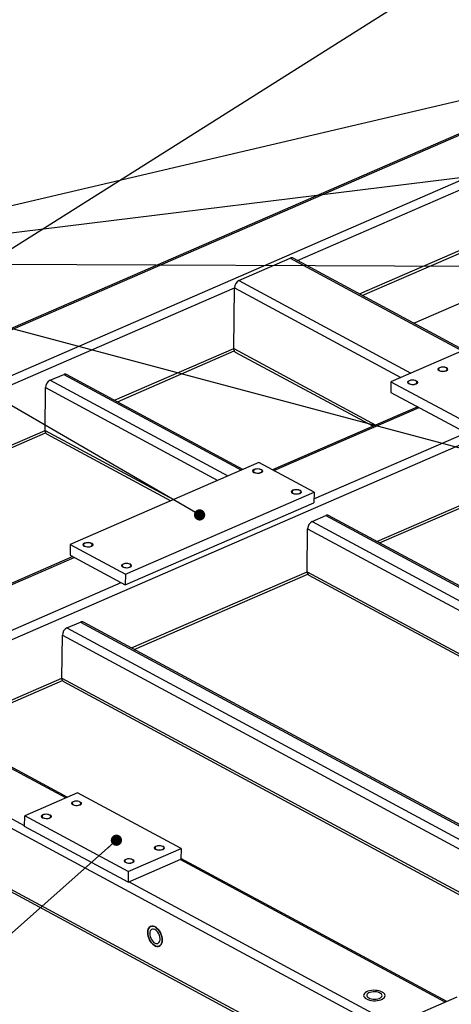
# Model space of a CAD drawing. Header units: millimetres. Extents: x 5 to 3649, y 4 to 418.
# Tile 72 of 105: x 2728 to 2767, y 75 to 163. Entities that reach past the tile are written whole.
import ezdxf

# ---------------------------------------------------------------- set-up
doc = ezdxf.new("R2010")
doc.units = ezdxf.units.MM
doc.layers.add('NOTES', color=6, linetype='Continuous')
doc.layers.add('TRAIT-FINS', color=9, linetype='Continuous')
doc.layers.add('TRAIT-FORT', color=4, linetype='Continuous', lineweight=25)
doc.dimstyles.new('SLDDIMSTYLE6', dxfattribs={"dimtxt": 0.18, "dimasz": 1, "dimexe": 0, "dimexo": 0.0625, "dimgap": 0, "dimtad": 0, "dimtih": 1, "dimtoh": 1, "dimdec": 0, "dimrnd": 1e-09, "dimzin": 0, "dimdsep": 46, "dimtxsty": 'Standard', "dimblk1": 'DOT', "dimblk2": 'DOT', "dimsah": 1, "dimcen": 0.09, "dimadec": 0, "dimazin": 0, "dimtfac": 1, "dimtdec": 0, "dimtofl": 0, "dimtmove": 0, "dimatfit": 3, "dimldrblk": 'DOT', "dimfxl": 1, "dimfrac": 2, "dimtolj": 1, "dimtzin": 0, "dimarcsym": 0})

# ---------------------------------------------------------------- blocks, each defined once
blk = doc.blocks.new('_Dot')
at = {"color": 0, "linetype": 'ByBlock', "lineweight": -2}
blk.add_line((-0.5, 0), (-1, 0), dxfattribs=at)
at = {"color": 0, "linetype": 'ByBlock', "const_width": 0.5}
blk.add_lwpolyline([(-0.25, 0, 1), (0.25, 0, 1)], format="xyb", close=True, dxfattribs=at)

msp = doc.modelspace()

# ---------------------------------------------------------------- linework, layer by layer
at = {"layer": 'TRAIT-FINS', "lineweight": 18, "flags": 128}
for points in [[(2766.381175, 131.615951), (2766.229441, 131.57274), (2766.054124, 131.561274), (2765.881915, 131.583298), (2765.73903, 131.635458), (2765.647224, 131.709815), (2765.620471, 131.795048), (2765.662847, 131.878181), (2765.767898, 131.946557), (2765.919632, 131.989768), (2766.094949, 132.001235), (2766.267158, 131.979211), (2766.410043, 131.92705), (2766.501849, 131.852693), (2766.528601, 131.767461), (2766.486226, 131.684328), (2766.381175, 131.615951)], [(2763.697125, 130.449584), (2763.545391, 130.406373), (2763.370074, 130.394907), (2763.197864, 130.41693), (2763.05498, 130.469091), (2762.963173, 130.543448), (2762.936421, 130.628681), (2762.978796, 130.711814), (2763.083848, 130.78019), (2763.235582, 130.823401), (2763.410899, 130.834867), (2763.583108, 130.812844), (2763.725992, 130.760683), (2763.817799, 130.686326), (2763.844551, 130.601093), (2763.802176, 130.51796), (2763.697125, 130.449584)], [(2749.924367, 122.553815), (2749.772633, 122.510604), (2749.597316, 122.499138), (2749.425106, 122.521162), (2749.282222, 122.573322), (2749.190415, 122.647679), (2749.163663, 122.732912), (2749.206038, 122.816045), (2749.31109, 122.884422), (2749.462824, 122.927632), (2749.638141, 122.939099), (2749.81035, 122.917075), (2749.953235, 122.864914), (2750.045041, 122.790557), (2750.071793, 122.705325), (2750.029418, 122.622192), (2749.924367, 122.553815)], [(2753.358719, 120.702419), (2753.206985, 120.659208), (2753.031668, 120.647742), (2752.859458, 120.669766), (2752.716574, 120.721926), (2752.624767, 120.796283), (2752.598015, 120.881516), (2752.64039, 120.964649), (2752.745442, 121.033026), (2752.897176, 121.076236), (2753.072493, 121.087703), (2753.244702, 121.065679), (2753.387587, 121.013518), (2753.479393, 120.939161), (2753.506145, 120.853929), (2753.46377, 120.770796), (2753.358719, 120.702419)], [(2734.826584, 115.992999), (2734.67485, 115.949789), (2734.499533, 115.938322), (2734.327324, 115.960346), (2734.184439, 116.012507), (2734.092633, 116.086863), (2734.06588, 116.172096), (2734.108256, 116.255229), (2734.213307, 116.323606), (2734.365041, 116.366816), (2734.540358, 116.378283), (2734.712567, 116.356259), (2734.855452, 116.304098), (2734.947258, 116.229742), (2734.97401, 116.144509), (2734.931635, 116.061376), (2734.826584, 115.992999)], [(2738.260936, 114.141603), (2738.109202, 114.098393), (2737.933885, 114.086926), (2737.761676, 114.10895), (2737.618791, 114.161111), (2737.526985, 114.235467), (2737.500232, 114.3207), (2737.542608, 114.403833), (2737.647659, 114.47221), (2737.799393, 114.51542), (2737.97471, 114.526887), (2738.146919, 114.504863), (2738.289804, 114.452702), (2738.38161, 114.378346), (2738.408362, 114.293113), (2738.365987, 114.20998), (2738.260936, 114.141603)], [(2733.818457, 92.984191), (2733.666723, 92.940981), (2733.491406, 92.929514), (2733.319196, 92.951538), (2733.176312, 93.003699), (2733.084505, 93.078055), (2733.057753, 93.163288), (2733.100129, 93.246421), (2733.20518, 93.314798), (2733.356914, 93.358008), (2733.532231, 93.369475), (2733.70444, 93.347451), (2733.847325, 93.29529), (2733.939131, 93.220934), (2733.965883, 93.135701), (2733.923508, 93.052568), (2733.818457, 92.984191)], [(2731.134407, 91.817824), (2730.982672, 91.774613), (2730.807356, 91.763147), (2730.635146, 91.785171), (2730.492262, 91.837331), (2730.400455, 91.911688), (2730.373703, 91.996921), (2730.416078, 92.080054), (2730.521129, 92.14843), (2730.672864, 92.191641), (2730.848181, 92.203108), (2731.02039, 92.181084), (2731.163274, 92.128923), (2731.255081, 92.054566), (2731.281833, 91.969334), (2731.239458, 91.886201), (2731.134407, 91.817824)], [(2741.177783, 89.016914), (2741.026048, 88.973703), (2740.850731, 88.962237), (2740.678522, 88.984261), (2740.535638, 89.036422), (2740.443831, 89.110778), (2740.417079, 89.196011), (2740.459454, 89.279144), (2740.564505, 89.347521), (2740.71624, 89.390731), (2740.891557, 89.402198), (2741.063766, 89.380174), (2741.20665, 89.328013), (2741.298457, 89.253656), (2741.325209, 89.168424), (2741.282834, 89.085291), (2741.177783, 89.016914)], [(2738.493732, 87.850547), (2738.341998, 87.807336), (2738.166681, 87.79587), (2737.994472, 87.817894), (2737.851587, 87.870054), (2737.759781, 87.944411), (2737.733029, 88.029644), (2737.775404, 88.112777), (2737.880455, 88.181153), (2738.032189, 88.224364), (2738.207506, 88.23583), (2738.379716, 88.213807), (2738.5226, 88.161646), (2738.614407, 88.087289), (2738.641159, 88.002056), (2738.598784, 87.918924), (2738.493732, 87.850547)]]:
    msp.add_lwpolyline(points, dxfattribs=at)
at = {"layer": 'TRAIT-FORT', "lineweight": 25}
for p, q in [((2753.146631, 141.458292), (2812.790325, 167.376752)), ((2776.975966, 156.826783), (2721.865147, 132.878105)), ((2721.988416, 132.811653), (2777.099235, 156.760331)), ((2725.544875, 130.296788), (2781.26952, 154.512207)), ((2758.672357, 138.479475), (2767.614399, 142.365283)), ((2758.915225, 138.348549), (2767.665237, 142.15091)), ((2747.952655, 139.675934), (2752.515541, 141.658758)), ((2752.515541, 141.658758), (2767.792257, 133.423362)), ((2767.935783, 133.485732), (2752.76902, 141.661855)), ((2747.952655, 139.675934), (2763.229372, 131.440537)), ((2763.491884, 135.881357), (2772.433925, 139.767165)), ((2696.348957, 116.776583), (2747.544696, 139.023943)), ((2747.484043, 133.617537), (2747.544696, 139.023943)), ((2747.544696, 139.023943), (2762.333848, 131.051383)), ((2771.52924, 135.047286), (2761.464052, 130.673409)), ((2736.898928, 129.017723), (2747.484043, 133.617537)), ((2737.141795, 128.886798), (2747.534881, 133.403165)), ((2747.484043, 133.617537), (2760.113764, 126.809087)), ((2747.62782, 133.31236), (2759.879929, 126.707473)), ((2731.159502, 130.796019), (2732.367325, 131.320885)), ((2731.159502, 130.796019), (2746.957475, 122.279623)), ((2732.367325, 131.320885), (2748.165297, 122.804488)), ((2748.308824, 122.866858), (2732.620804, 131.323981)), ((2761.464052, 130.673409), (2761.453348, 129.719337)), ((2761.464052, 130.673409), (2770.663209, 125.714313)), ((2730.708729, 126.327742), (2730.751543, 130.144028)), ((2730.751543, 130.144028), (2746.061951, 121.890469)), ((2761.453348, 129.719337), (2770.652505, 124.760241)), ((2763.844515, 128.430303), (2750.940386, 122.822751)), ((2751.063656, 122.756298), (2763.967784, 128.363851)), ((2715.091019, 119.540989), (2730.708729, 126.327742)), ((2730.708729, 126.327742), (2742.118625, 120.176877)), ((2715.333887, 119.410064), (2730.759567, 126.113369)), ((2717.304944, 103.192967), (2768.993599, 125.654527)), ((2730.852506, 126.022564), (2741.88479, 120.075263)), ((2754.620114, 120.241433), (2768.138069, 126.115727)), ((2749.720561, 123.480336), (2732.945247, 116.19054)), ((2754.626779, 120.835484), (2749.720561, 123.480336)), ((2760.203459, 116.454679), (2770.788574, 121.054493)), ((2737.851464, 113.545689), (2754.626779, 120.835484)), ((2754.626779, 120.835484), (2754.616075, 119.881413)), ((2760.446327, 116.323754), (2770.637999, 120.752595)), ((2737.840761, 112.591617), (2754.616075, 119.881413)), ((2754.464033, 118.232975), (2755.671856, 118.75784)), ((2755.671856, 118.75784), (2805.806619, 91.731112)), ((2805.950146, 91.793482), (2755.925335, 118.760937)), ((2754.01326, 113.764698), (2754.056074, 117.580984)), ((2754.056074, 117.580984), (2803.703273, 90.817092)), ((2754.464033, 118.232975), (2804.598796, 91.206247)), ((2732.945247, 116.19054), (2732.934544, 115.236469)), ((2732.945247, 116.19054), (2737.851464, 113.545689)), ((2733.17924, 115.104557), (2712.15586, 105.968744)), ((2712.279129, 105.902291), (2733.30251, 115.038105)), ((2732.934544, 115.236469), (2737.840761, 112.591617)), ((2737.851464, 113.545689), (2737.840761, 112.591617)), ((2738.395551, 106.977945), (2754.01326, 113.764698)), ((2738.638418, 106.84702), (2754.064099, 113.550325)), ((2754.01326, 113.764698), (2799.759947, 89.103501)), ((2754.157037, 113.45952), (2799.526112, 89.001886)), ((2716.449414, 103.654168), (2737.472795, 112.789981)), ((2766.879593, 69.801844), (2688.812471, 111.886394)), ((2766.81894, 64.395438), (2682.186695, 110.019125)), ((2682.465666, 109.641067), (2766.827523, 64.163142)), ((2732.656125, 108.756241), (2733.863948, 109.281106)), ((2732.656125, 108.756241), (2782.790888, 81.729512)), ((2733.863948, 109.281106), (2783.998711, 82.254378)), ((2784.142237, 82.316748), (2734.117426, 109.284203)), ((2732.205352, 104.287964), (2732.248166, 108.10425)), ((2732.248166, 108.10425), (2781.895365, 81.340358)), ((2722.709642, 100.161556), (2732.205352, 104.287964)), ((2732.205352, 104.287964), (2777.952038, 79.626767)), ((2722.706976, 99.923933), (2732.25619, 104.073591)), ((2732.349129, 103.982786), (2777.718203, 79.525152)), ((2732.545489, 93.625235), (2722.297645, 99.149659)), ((2732.689015, 93.687605), (2722.441172, 99.212029)), ((2728.891359, 91.152517), (2717.73476, 97.166834)), ((2733.598421, 94.082792), (2728.901333, 92.041649)), ((2742.797579, 89.123696), (2733.598421, 94.082792)), ((2728.89063, 91.087578), (2728.901333, 92.041649)), ((2738.100491, 87.082553), (2728.901333, 92.041649)), ((2738.089787, 86.128481), (2728.89063, 91.087578)), ((2738.100491, 87.082553), (2742.797579, 89.123696)), ((2742.797579, 89.123696), (2742.786875, 88.169624)), ((2738.089787, 86.128481), (2742.786875, 88.169624)), ((2766.275731, 75.441881), (2742.719774, 88.140465)), ((2766.419258, 75.504251), (2742.787705, 88.243587)), ((2738.100491, 87.082553), (2738.089787, 86.128481)), ((2762.621601, 72.969164), (2738.156888, 86.15764)), ((2767.328664, 75.899438), (2762.631576, 73.858296))]:
    msp.add_line(p, q, dxfattribs=at)
at = {"layer": 'TRAIT-FORT', "lineweight": 25, "flags": 128}
for points in [[(2766.335179, 131.640747), (2766.407658, 131.683517), (2766.450537, 131.734972), (2766.460008, 131.790539), (2766.435227, 131.845281), (2766.378397, 131.894334), (2766.294568, 131.93334), (2766.191188, 131.958832), (2766.077444, 131.968545), (2765.963441, 131.961617), (2765.859309, 131.938663), (2765.774301, 131.901722), (2765.71597, 131.854078), (2765.6895, 131.799962), (2765.697242, 131.744185), (2765.738508, 131.691701), (2765.809631, 131.647174), (2765.904293, 131.614561), (2766.014082, 131.596759), (2766.129242, 131.595351), (2766.239541, 131.610461), (2766.335179, 131.640747)], [(2763.651129, 130.474379), (2763.723608, 130.51715), (2763.766487, 130.568604), (2763.775957, 130.624172), (2763.751177, 130.678914), (2763.694347, 130.727967), (2763.610518, 130.766972), (2763.507138, 130.792464), (2763.393393, 130.802178), (2763.27939, 130.79525), (2763.175258, 130.772296), (2763.090251, 130.735355), (2763.03192, 130.68771), (2763.00545, 130.633595), (2763.013191, 130.577817), (2763.054457, 130.525334), (2763.125581, 130.480807), (2763.220243, 130.448194), (2763.330031, 130.430392), (2763.445192, 130.428984), (2763.555491, 130.444094), (2763.651129, 130.474379)], [(2749.878371, 122.578611), (2749.95085, 122.621381), (2749.993729, 122.672836), (2750.003199, 122.728403), (2749.978419, 122.783145), (2749.921589, 122.832198), (2749.83776, 122.871204), (2749.73438, 122.896696), (2749.620635, 122.906409), (2749.506632, 122.899481), (2749.402501, 122.876527), (2749.317493, 122.839586), (2749.259162, 122.791942), (2749.232692, 122.737826), (2749.240433, 122.682049), (2749.2817, 122.629565), (2749.352823, 122.585038), (2749.447485, 122.552425), (2749.557273, 122.534624), (2749.672434, 122.533215), (2749.782733, 122.548325), (2749.878371, 122.578611)], [(2753.312723, 120.727215), (2753.385202, 120.769985), (2753.428081, 120.82144), (2753.437551, 120.877007), (2753.412771, 120.931749), (2753.355941, 120.980802), (2753.272112, 121.019808), (2753.168732, 121.0453), (2753.054987, 121.055013), (2752.940984, 121.048085), (2752.836853, 121.025131), (2752.751845, 120.98819), (2752.693514, 120.940546), (2752.667044, 120.88643), (2752.674785, 120.830653), (2752.716052, 120.778169), (2752.787175, 120.733642), (2752.881837, 120.701029), (2752.991625, 120.683228), (2753.106786, 120.681819), (2753.217085, 120.696929), (2753.312723, 120.727215)], [(2734.780588, 116.017795), (2734.853067, 116.060565), (2734.895946, 116.11202), (2734.905417, 116.167587), (2734.880636, 116.222329), (2734.823806, 116.271382), (2734.739977, 116.310388), (2734.636597, 116.33588), (2734.522853, 116.345593), (2734.40885, 116.338665), (2734.304718, 116.315711), (2734.21971, 116.278771), (2734.161379, 116.231126), (2734.134909, 116.17701), (2734.142651, 116.121233), (2734.183917, 116.068749), (2734.25504, 116.024222), (2734.349702, 115.991609), (2734.459491, 115.973808), (2734.574651, 115.972399), (2734.68495, 115.987509), (2734.780588, 116.017795)], [(2738.21494, 114.166399), (2738.287419, 114.209169), (2738.330298, 114.260624), (2738.339769, 114.316191), (2738.314988, 114.370933), (2738.258158, 114.419986), (2738.174329, 114.458992), (2738.070949, 114.484484), (2737.957205, 114.494197), (2737.843202, 114.487269), (2737.73907, 114.464315), (2737.654062, 114.427375), (2737.595731, 114.37973), (2737.569261, 114.325615), (2737.577003, 114.269837), (2737.618269, 114.217353), (2737.689392, 114.172826), (2737.784054, 114.140213), (2737.893843, 114.122412), (2738.009003, 114.121003), (2738.119302, 114.136113), (2738.21494, 114.166399)], [(2733.772461, 93.008987), (2733.84494, 93.051757), (2733.887819, 93.103212), (2733.897289, 93.158779), (2733.872509, 93.213521), (2733.815679, 93.262574), (2733.73185, 93.30158), (2733.62847, 93.327072), (2733.514726, 93.336785), (2733.400722, 93.329857), (2733.296591, 93.306903), (2733.211583, 93.269963), (2733.153252, 93.222318), (2733.126782, 93.168203), (2733.134524, 93.112425), (2733.17579, 93.059941), (2733.246913, 93.015414), (2733.341575, 92.982801), (2733.451363, 92.965), (2733.566524, 92.963591), (2733.676823, 92.978701), (2733.772461, 93.008987)], [(2731.088411, 91.84262), (2731.16089, 91.88539), (2731.203769, 91.936845), (2731.213239, 91.992412), (2731.188458, 92.047154), (2731.131629, 92.096207), (2731.0478, 92.135213), (2730.94442, 92.160705), (2730.830675, 92.170418), (2730.716672, 92.16349), (2730.61254, 92.140536), (2730.527533, 92.103595), (2730.469202, 92.055951), (2730.442731, 92.001835), (2730.450473, 91.946058), (2730.491739, 91.893574), (2730.562863, 91.849047), (2730.657525, 91.816434), (2730.767313, 91.798632), (2730.882473, 91.797224), (2730.992773, 91.812334), (2731.088411, 91.84262)], [(2741.131787, 89.04171), (2741.204266, 89.08448), (2741.247145, 89.135935), (2741.256615, 89.191502), (2741.231834, 89.246244), (2741.175005, 89.295297), (2741.091176, 89.334303), (2740.987796, 89.359795), (2740.874051, 89.369508), (2740.760048, 89.36258), (2740.655916, 89.339626), (2740.570909, 89.302686), (2740.512578, 89.255041), (2740.486107, 89.200925), (2740.493849, 89.145148), (2740.535115, 89.092664), (2740.606239, 89.048137), (2740.700901, 89.015524), (2740.810689, 88.997723), (2740.925849, 88.996314), (2741.036149, 89.011424), (2741.131787, 89.04171)], [(2738.447737, 87.875342), (2738.520215, 87.918113), (2738.563095, 87.969568), (2738.572565, 88.025135), (2738.547784, 88.079877), (2738.490955, 88.12893), (2738.407126, 88.167935), (2738.303746, 88.193428), (2738.190001, 88.203141), (2738.075998, 88.196213), (2737.971866, 88.173259), (2737.886858, 88.136318), (2737.828528, 88.088674), (2737.802057, 88.034558), (2737.809799, 87.978781), (2737.851065, 87.926297), (2737.922189, 87.88177), (2738.01685, 87.849157), (2738.126639, 87.831355), (2738.241799, 87.829947), (2738.352099, 87.845057), (2738.447737, 87.875342)], [(2741.122291, 80.967581), (2741.109605, 80.820095), (2741.075424, 80.689453), (2741.020909, 80.580104), (2740.947918, 80.495771), (2740.858937, 80.439326), (2740.756995, 80.412692), (2740.645565, 80.416775), (2740.52844, 80.451436), (2740.409609, 80.515496), (2740.293119, 80.606772), (2740.182937, 80.722156), (2740.082815, 80.857719), (2739.996162, 81.008845), (2739.92593, 81.170387), (2739.874509, 81.336844), (2739.843652, 81.502547), (2739.834409, 81.661854), (2739.847094, 81.80934), (2739.881276, 81.939982), (2739.93579, 82.049332), (2740.008781, 82.133664), (2740.097762, 82.190109), (2740.199704, 82.216743), (2740.311135, 82.21266), (2740.42826, 82.177999), (2740.547091, 82.113939), (2740.663581, 82.022663), (2740.773763, 81.907279), (2740.873885, 81.771716), (2740.960537, 81.62059), (2741.03077, 81.459048), (2741.08219, 81.292591), (2741.113047, 81.126888), (2741.122291, 80.967581)], [(2739.834409, 81.661854), (2739.843652, 81.502547), (2739.874509, 81.336844), (2739.92593, 81.170387), (2739.996162, 81.008845), (2740.082815, 80.857719), (2740.182937, 80.722156), (2740.293119, 80.606772), (2740.409609, 80.515496), (2740.52844, 80.451436), (2740.645565, 80.416775), (2740.756995, 80.412692), (2740.858937, 80.439326), (2740.947918, 80.495771), (2741.020909, 80.580104), (2741.075424, 80.689453), (2741.109605, 80.820095), (2741.122291, 80.967581), (2741.113047, 81.126888), (2741.08219, 81.292591), (2741.03077, 81.459048), (2740.960537, 81.62059), (2740.873885, 81.771716), (2740.773763, 81.907279), (2740.663581, 82.022663), (2740.547091, 82.113939), (2740.42826, 82.177999), (2740.311135, 82.21266), (2740.199704, 82.216743), (2740.097762, 82.190109), (2740.008781, 82.133664), (2739.93579, 82.049332), (2739.881276, 81.939982), (2739.847094, 81.80934), (2739.834409, 81.661854)], [(2740.018392, 81.562672), (2740.027707, 81.42869), (2740.058094, 81.289378), (2740.108132, 81.151251), (2740.175481, 81.020767), (2740.256991, 80.904028), (2740.348852, 80.806493), (2740.446768, 80.732721), (2740.546161, 80.686164), (2740.642383, 80.668996), (2740.730935, 80.682022), (2740.807677, 80.724632), (2740.869019, 80.794834), (2740.912094, 80.889345), (2740.934888, 81.003746), (2740.936335, 81.132687), (2740.916366, 81.27014), (2740.875917, 81.409678), (2740.816878, 81.544775), (2740.742009, 81.669115), (2740.654812, 81.776884), (2740.559364, 81.863043), (2740.460128, 81.923562), (2740.361744, 81.955612), (2740.268812, 81.957695), (2740.185678, 81.929713), (2740.116229, 81.872975), (2740.063712, 81.790133), (2740.030584, 81.685061), (2740.018392, 81.562672)], [(2759.283982, 75.740498), (2759.414303, 75.681925), (2759.564178, 75.635773), (2759.728505, 75.603613), (2759.901687, 75.586542), (2760.077827, 75.585139), (2760.250927, 75.599453), (2760.415092, 75.628997), (2760.564731, 75.672764), (2760.694748, 75.729264), (2760.800717, 75.796572), (2760.879029, 75.872398), (2760.927016, 75.954158), (2760.943044, 76.039068), (2760.926568, 76.124238), (2760.878149, 76.206766), (2760.799436, 76.283842), (2760.693109, 76.352841), (2760.562788, 76.411414), (2760.412913, 76.457566), (2760.248586, 76.489726), (2760.075404, 76.506797), (2759.899264, 76.5082), (2759.726164, 76.493886), (2759.561999, 76.464342), (2759.41236, 76.420575), (2759.282342, 76.364076), (2759.176374, 76.296767), (2759.098062, 76.220941), (2759.050075, 76.139181), (2759.034047, 76.054271), (2759.050522, 75.969101), (2759.098941, 75.886573), (2759.177655, 75.809497), (2759.283982, 75.740498)], [(2759.283982, 75.740498), (2759.414303, 75.681925), (2759.564178, 75.635773), (2759.728505, 75.603613), (2759.901687, 75.586542), (2760.077827, 75.585139), (2760.250927, 75.599453), (2760.415092, 75.628997), (2760.564731, 75.672764), (2760.694748, 75.729264), (2760.800717, 75.796572), (2760.879029, 75.872398), (2760.927016, 75.954158), (2760.943044, 76.039068), (2760.926568, 76.124238), (2760.878149, 76.206766), (2760.799436, 76.283842), (2760.693109, 76.352841), (2760.562788, 76.411414), (2760.412913, 76.457566), (2760.248586, 76.489726), (2760.075404, 76.506797), (2759.899264, 76.5082), (2759.726164, 76.493886), (2759.561999, 76.464342), (2759.41236, 76.420575), (2759.282342, 76.364076), (2759.176374, 76.296767), (2759.098062, 76.220941), (2759.050075, 76.139181), (2759.034047, 76.054271), (2759.050522, 75.969101), (2759.098941, 75.886573), (2759.177655, 75.809497), (2759.283982, 75.740498)], [(2759.485286, 75.827976), (2759.595929, 75.779786), (2759.724931, 75.744075), (2759.866259, 75.722513), (2760.013305, 75.716108), (2760.159193, 75.72516), (2760.297102, 75.749246), (2760.420583, 75.787239), (2760.523862, 75.837362), (2760.602111, 75.897272), (2760.65167, 75.964168), (2760.670222, 76.034922), (2760.6569, 76.106225), (2760.612326, 76.174743), (2760.538585, 76.237273), (2760.439125, 76.29089), (2760.318596, 76.333088), (2760.182634, 76.361893), (2760.037597, 76.375959), (2759.890266, 76.374627), (2759.747531, 76.357961), (2759.616065, 76.326739), (2759.502016, 76.282421), (2759.410717, 76.22708), (2759.346436, 76.163303), (2759.31218, 76.094072), (2759.309549, 76.022625), (2759.338668, 75.952302), (2759.398175, 75.886392), (2759.485286, 75.827976)]]:
    msp.add_lwpolyline(points, dxfattribs=at)
at = {"layer": 'TRAIT-FORT', "lineweight": 25}
for centre, radius, start, end in [((2752.64538, 141.40657), 0.28365, 64.15825495, 117.24167522), ((2748.303162, 139.002989), 0.758756, 117.512995, 178.41749076), ((2747.807978, 133.583694), 0.325698, 174.03559415, 236.41703075), ((2731.510009, 130.123074), 0.758756, 117.512995, 178.41749076), ((2732.497164, 131.068696), 0.28365, 64.15825495, 117.24167522), ((2731.032663, 126.293899), 0.325698, 174.03559415, 236.41703075), ((2755.801695, 118.505651), 0.28365, 64.15825495, 117.24167522), ((2754.81454, 117.56003), 0.758756, 117.512995, 178.41749076), ((2754.337195, 113.730854), 0.325698, 174.03559415, 236.41703075), ((2733.006632, 108.083296), 0.758756, 117.512995, 178.41749076), ((2733.993787, 109.028917), 0.28365, 64.15825495, 117.24167522), ((2732.529286, 104.25412), 0.325698, 174.03559415, 236.41703075)]:
    msp.add_arc(centre, radius, start, end, dxfattribs=at)

# ---------------------------------------------------------------- leaders
at = {"layer": 'NOTES'}
for points in [[(2689.350008, 118.288079), (2769.313321, 168.794789)], [(2785.598361, 159.896362), (2708.826876, 141.886382)], [(2840.999844, 157.886205), (2708.883223, 141.570732)], [(2795.658507, 140.806474), (2708.905679, 141.191925)], [(2796.142335, 117.141829), (2708.804962, 140.436522)], [(2744.449339, 118.814807), (2708.501836, 139.706483)], [(2737.055369, 89.864458), (2727.272393, 81.173502)]]:
    msp.add_leader(points, dimstyle='SLDDIMSTYLE6', dxfattribs=at)

doc.saveas('drawing.dxf')
